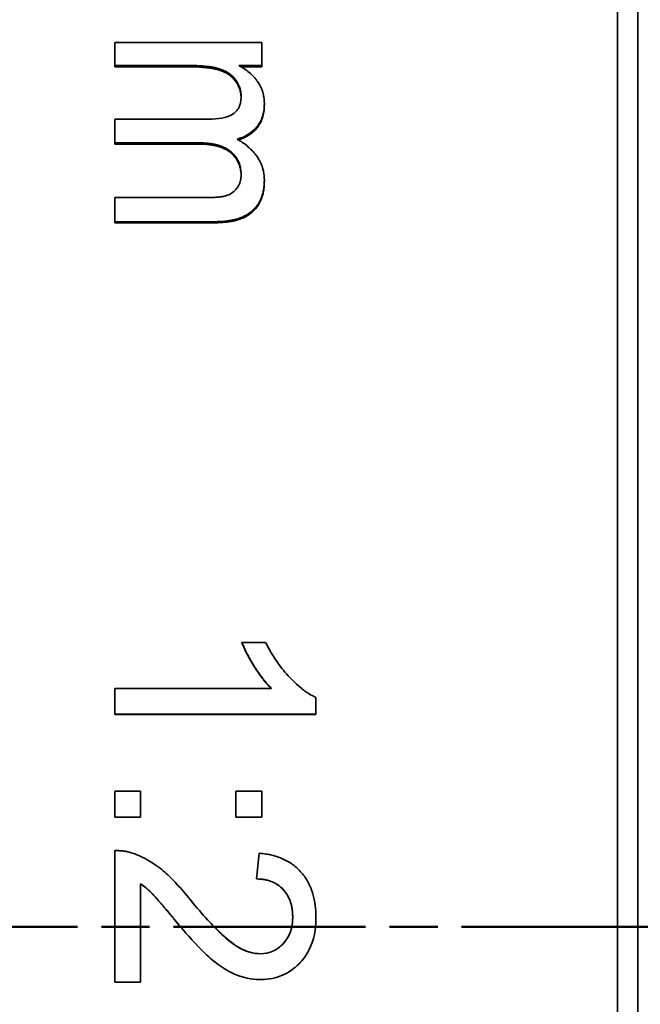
# Model space of a CAD drawing. Header units: millimetres. Extents: x 2 to 208, y 2 to 146.
# Tile 8 of 14: x 58.51 to 64.68, y 112.97 to 122.77. Entities that reach past the tile are written whole.
import ezdxf

# ---------------------------------------------------------------- set-up
doc = ezdxf.new("R2010")
doc.units = ezdxf.units.MM
doc.header["$LTSCALE"] = 0.5
doc.linetypes.add('CHAIN', pattern=[0.3543, 0.2362, -0.0295, 0.0591, -0.0295])
doc.layers.add('Schnittlinie (ISO)', color=7, linetype='CHAIN', lineweight=50)
doc.layers.add('Sichtbar (ISO)', color=7, linetype='Continuous', lineweight=35)

# ---------------------------------------------------------------- blocks, each defined once
blk = doc.blocks.new('2DTransSchnitt0')
at = {"layer": 'Schnittlinie (ISO)', "linetype": 'CHAIN', "ltscale": 32.333344}
blk.add_line((22.712, 227.482), (190.548, 227.482), dxfattribs=at)

msp = doc.modelspace()

# ---------------------------------------------------------------- linework, layer by layer
at = {"layer": 'Sichtbar (ISO)'}
for p, q in [((64.45766732, 133.24120316), (64.45766732, 94.24120316)), ((64.65766732, 133.04120316), (64.65766732, 94.44120316)), ((59.45766732, 122.53887438), (59.45766732, 122.30884727)), ((59.45766732, 122.53887438), (60.91920578, 122.53887438)), ((60.91920578, 122.53887438), (60.91920578, 122.30884727)), ((60.20205834, 122.30884727), (59.45766732, 122.30884727)), ((59.45766732, 122.30884727), (59.45766732, 122.29568653)), ((60.20205834, 122.29568653), (59.45766732, 122.29568653)), ((60.91920578, 122.30884727), (60.69124104, 122.30884727)), ((60.91920578, 122.29568653), (60.71479224, 122.29568653)), ((60.91920578, 122.30884727), (60.91920578, 122.29568653)), ((60.94484681, 121.93118303), (60.94484681, 121.91860242)), ((59.45766732, 121.77422908), (60.38995899, 121.77422908)), ((59.45766732, 121.77422908), (59.45766732, 121.53946584)), ((60.29140129, 121.53946584), (59.45766732, 121.53946584)), ((59.45766732, 121.53946584), (59.45766732, 121.52748695)), ((60.29140129, 121.52748695), (59.45766732, 121.52748695)), ((60.29140129, 121.53946584), (60.29140129, 121.52748695)), ((60.71407758, 121.22485204), (60.71407758, 121.2248439)), ((60.94484681, 121.1677377), (60.94484681, 121.15632981)), ((59.45766732, 120.99446069), (60.36151347, 120.99446069)), ((59.45766732, 120.99446069), (59.45766732, 120.7554033)), ((60.45606475, 120.7554033), (59.45766732, 120.7554033)), ((59.45766732, 120.7554033), (59.45766732, 120.74462879)), ((60.45606475, 120.74462879), (59.45766732, 120.74462879)), ((60.72128911, 116.56892118), (60.95766732, 116.56892118)), ((60.72128911, 116.56892118), (60.72128911, 116.56457753)), ((59.45766732, 116.11079423), (61.01616091, 116.11079423)), ((59.45766732, 116.11079423), (59.45766732, 115.85568924)), ((61.45766732, 116.01995777), (61.45766732, 115.85568924)), ((61.45766732, 115.85568924), (59.45766732, 115.85568924)), ((59.45766732, 115.85568924), (59.45766732, 115.85244118)), ((61.45766732, 115.85244118), (59.45766732, 115.85244118)), ((61.45766732, 115.85568924), (61.45766732, 115.85244118)), ((59.45766732, 115.08835741), (59.45766732, 114.83205527)), ((59.45766732, 115.08835741), (59.71407758, 115.08835741)), ((59.71407758, 115.08835741), (59.71407758, 114.83205527)), ((60.66279552, 115.08835741), (60.66279552, 114.83205527)), ((60.66279552, 115.08835741), (60.91920578, 115.08835741)), ((60.91920578, 115.08835741), (60.91920578, 114.83205527)), ((59.71407758, 114.83205527), (59.45766732, 114.83205527)), ((59.45766732, 114.83205527), (59.45766732, 114.83037962)), ((59.71407758, 114.83037962), (59.45766732, 114.83037962)), ((59.71407758, 114.83205527), (59.71407758, 114.83037962)), ((60.91920578, 114.83205527), (60.66279552, 114.83205527)), ((60.66279552, 114.83205527), (60.66279552, 114.83037962)), ((60.91920578, 114.83037962), (60.66279552, 114.83037962)), ((60.91920578, 114.83205527), (60.91920578, 114.83037962)), ((59.45766732, 114.49858715), (59.45766732, 113.18914653)), ((59.71407758, 114.16890935), (59.71407758, 113.18914653)), ((60.86792373, 114.21551535), (60.86792373, 114.21624506)), ((60.08507116, 113.77044994), (60.08507116, 113.77049494)), ((60.90318014, 113.47198095), (60.90318014, 113.47156676)), ((59.71407758, 113.18914653), (59.45766732, 113.18914653))]:
    msp.add_line(p, q, dxfattribs=at)
msp.add_ellipse((60.88074424, 113.73518771), major_axis=(1.9587837, 19.62720057), ratio=0.0030695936, start_param=1.5335063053, end_param=1.5465904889, dxfattribs=at)
for points, knots in [([(60.71407758, 121.99815015), (60.71376482, 122.00699279), (60.71339395, 122.01471952), (60.71275048, 122.02463879), (60.71252146, 122.02766673), (60.71203437, 122.03316607), (60.71188909, 122.03472993), (60.70996209, 122.05023392), (60.70703188, 122.06359213), (60.69908138, 122.0899378), (60.69431862, 122.10261805), (60.68321808, 122.1269963), (60.67729148, 122.13804748), (60.65468203, 122.17361258), (60.63674722, 122.19444531), (60.60555224, 122.22140004), (60.59443845, 122.22966917), (60.57669458, 122.24100134), (60.57060109, 122.24460015), (60.55805638, 122.25144089), (60.55086799, 122.25502347), (60.52140339, 122.26863857), (60.49445613, 122.27778682), (60.46034295, 122.28612122), (60.45649985, 122.28702008), (60.44870817, 122.28876343), (60.44650597, 122.28922674), (60.43768295, 122.29102414), (60.43144446, 122.29218327), (60.41165956, 122.29554326), (60.39704372, 122.29762672), (60.37298111, 122.30051723), (60.36460376, 122.30144162), (60.34713612, 122.3032122), (60.34243122, 122.30363074), (60.32323152, 122.30521292), (60.30973635, 122.30608974), (60.26716478, 122.30818647), (60.23600228, 122.30887263), (60.20205834, 122.30884727)], [0, 0, 0, 0, 0.03125, 0.03125, 0.046875, 0.046875, 0.0625, 0.0625, 0.125, 0.125, 0.1875, 0.1875, 0.25, 0.25, 0.375, 0.375, 0.4375, 0.4375, 0.46875, 0.46875, 0.5, 0.5, 0.625, 0.625, 0.640625, 0.640625, 0.65625, 0.65625, 0.6875, 0.6875, 0.75, 0.75, 0.78125, 0.78125, 0.8125, 0.8125, 0.875, 0.875, 1, 1, 1, 1]), ([(60.71388167, 121.99066223), (60.71361335, 121.99735184), (60.71330797, 122.00333267), (60.71296546, 122.00860576), (60.712751, 122.01190731), (60.71252171, 122.01493514), (60.71227791, 122.01768336), (60.71203415, 122.02043125), (60.71188852, 122.0219948), (60.71150369, 122.0250863), (60.70996426, 122.03745301), (60.70702866, 122.05081878), (60.70305663, 122.06396073), (60.69908417, 122.07710408), (60.69432087, 122.08976917), (60.68876835, 122.1019445), (60.68321702, 122.11411721), (60.67728781, 122.12515487), (60.669755, 122.13698593), (60.65468465, 122.16065546), (60.63675152, 122.18145659), (60.61595057, 122.19940252), (60.60555653, 122.20836992), (60.59444643, 122.21662426), (60.58261995, 122.22416638), (60.57670425, 122.227939), (60.57060516, 122.23153588), (60.56432873, 122.23495321), (60.55805233, 122.23837053), (60.55086216, 122.24194809), (60.54497507, 122.24466424), (60.53320085, 122.25009655), (60.52057772, 122.25509746), (60.50710434, 122.25966563), (60.50036765, 122.26194971), (60.49341842, 122.26412561), (60.48625659, 122.26619317), (60.47909476, 122.26826074), (60.46999462, 122.27064095), (60.4641333, 122.27207077), (60.46071719, 122.27290409), (60.45683692, 122.27381756), (60.45260401, 122.2747632), (60.44889812, 122.2755911), (60.44662527, 122.27607187), (60.44356497, 122.27669435), (60.43785768, 122.27785524), (60.43146738, 122.27904424), (60.42484949, 122.2801664), (60.41125129, 122.28247218), (60.39357418, 122.28489935), (60.38100198, 122.28640726), (60.37348551, 122.28730878), (60.36510965, 122.28824105), (60.35586994, 122.28917618), (60.34748468, 122.29002484), (60.34266289, 122.29045895), (60.33603132, 122.29100459), (60.32379066, 122.29201175), (60.31019074, 122.29291089), (60.29554583, 122.29363107), (60.26703862, 122.29503294), (60.23439137, 122.29571065), (60.20205834, 122.29568653)], [0.00629292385, 0.00629292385, 0.00629292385, 0.00629292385, 0.03125, 0.03125, 0.03125, 0.04687592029, 0.04687592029, 0.04687592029, 0.0625, 0.0625, 0.0625, 0.125, 0.125, 0.125, 0.18750672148, 0.18750672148, 0.18750672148, 0.25, 0.25, 0.25, 0.37502578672, 0.37502578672, 0.37502578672, 0.4375, 0.4375, 0.4375, 0.46875008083, 0.46875008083, 0.46875008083, 0.5, 0.5, 0.5, 0.5625, 0.5625, 0.5625, 0.59375, 0.59375, 0.59375, 0.625, 0.625, 0.625, 0.64321322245, 0.64321322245, 0.64321322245, 0.65915877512, 0.65915877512, 0.65915877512, 0.68889632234, 0.68889632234, 0.68889632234, 0.75, 0.75, 0.75, 0.78653171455, 0.78653171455, 0.78653171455, 0.81968513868, 0.81968513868, 0.81968513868, 0.8808801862, 0.8808801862, 0.8808801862, 1, 1, 1, 1]), ([(60.69124104, 122.30884727), (60.70340686, 122.30216326), (60.713976, 122.29621048), (60.72294846, 122.29099004), (60.72743469, 122.28837982), (60.73152174, 122.28595268), (60.73520963, 122.28370873), (60.73705357, 122.28258676), (60.73879772, 122.28151058), (60.74044208, 122.28048022), (60.74208644, 122.27944985), (60.74304458, 122.27884632), (60.74507577, 122.27752655), (60.76132533, 122.26696844), (60.77815592, 122.254286), (60.79429079, 122.24056001), (60.81042567, 122.22683402), (60.82530711, 122.21257461), (60.83893512, 122.19777999), (60.84574913, 122.19038268), (60.85224978, 122.18285156), (60.85843707, 122.1751864), (60.86462436, 122.16752124), (60.87013957, 122.16023383), (60.87605886, 122.15178855), (60.89973602, 122.11800741), (60.91692145, 122.08377377), (60.92846712, 122.04631269), (60.93135354, 122.03694741), (60.93382351, 122.02751369), (60.93587704, 122.01801137), (60.93741718, 122.01088463), (60.93872307, 122.00371931), (60.93979471, 121.99651535), (60.94015193, 121.99411403), (60.94058518, 121.99090238), (60.94078827, 121.9892985), (60.94241302, 121.97646746), (60.94376586, 121.95710555), (60.94484653, 121.93118973)], [0, 0, 0, 0, 0.06249932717, 0.06249932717, 0.06249932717, 0.09374899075, 0.09374899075, 0.09374899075, 0.10937382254, 0.10937382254, 0.10937382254, 0.12499865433, 0.12499865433, 0.12499865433, 0.24999730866, 0.24999730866, 0.24999730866, 0.37499596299, 0.37499596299, 0.37499596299, 0.43749529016, 0.43749529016, 0.43749529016, 0.49999461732, 0.49999461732, 0.49999461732, 0.74999192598, 0.74999192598, 0.74999192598, 0.81249125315, 0.81249125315, 0.81249125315, 0.85936574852, 0.85936574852, 0.85936574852, 0.87499058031, 0.87499058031, 0.87499058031, 0.99998923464, 0.99998923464, 0.99998923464, 0.99998923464]), ([(60.38995899, 121.77422908), (60.43957672, 121.77456519), (60.48324601, 121.77828024), (60.5398273, 121.7889169), (60.55720062, 121.79330639), (60.58102994, 121.80115526), (60.58860127, 121.80398231), (60.59940059, 121.80853884), (60.60466084, 121.81089609), (60.60971196, 121.81337177), (60.6130329, 121.81504854), (60.61406963, 121.81557836), (60.63400021, 121.82625612), (60.64925165, 121.8374814), (60.67482524, 121.8633908), (60.68545472, 121.87871666), (60.70055512, 121.9102484), (60.70609909, 121.92834584), (60.71205057, 121.95986855), (60.71371815, 121.9778861), (60.71407758, 121.99815015)], [0, 0, 0, 0, 0.25, 0.25, 0.375, 0.375, 0.4375, 0.4375, 0.46875, 0.484375, 0.484375, 0.5, 0.5, 0.625, 0.625, 0.75, 0.75, 0.875, 0.875, 1, 1, 1, 1]), ([(60.94484681, 121.93118303), (60.94442051, 121.91824717), (60.94392337, 121.90693006), (60.94335545, 121.89723767), (60.94307149, 121.89239147), (60.94276982, 121.8879513), (60.94245046, 121.88391757), (60.94229078, 121.88190071), (60.94212667, 121.87998545), (60.94195814, 121.87817185), (60.9417896, 121.87635826), (60.94170414, 121.87544055), (60.94143926, 121.87303607), (60.93932026, 121.85380021), (60.93583338, 121.83563769), (60.93016282, 121.81567757), (60.92449226, 121.79571745), (60.91734786, 121.77687652), (60.90872961, 121.75915977), (60.90011137, 121.74144302), (60.89043806, 121.72541037), (60.87845335, 121.7093864), (60.85448393, 121.67733844), (60.82383037, 121.64931887), (60.78865473, 121.62674353), (60.77986082, 121.62109969), (60.77084534, 121.61584433), (60.76160828, 121.61097789), (60.75698975, 121.60854467), (60.75231583, 121.60620868), (60.74758651, 121.60396998), (60.74522185, 121.60285062), (60.74284335, 121.60175559), (60.74045099, 121.60068488), (60.73805864, 121.59961418), (60.73484524, 121.5982269), (60.73323238, 121.59754575), (60.72032951, 121.59209653), (60.70045632, 121.58499466), (60.67361316, 121.57623762)], [0, 0, 0, 0, 0.06249996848, 0.06249996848, 0.06249996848, 0.09374995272, 0.09374995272, 0.09374995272, 0.10937494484, 0.10937494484, 0.10937494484, 0.12499993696, 0.12499993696, 0.12499993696, 0.24999987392, 0.24999987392, 0.24999987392, 0.37499981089, 0.37499981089, 0.37499981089, 0.49999974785, 0.49999974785, 0.49999974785, 0.74999962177, 0.74999962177, 0.74999962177, 0.81249959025, 0.81249959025, 0.81249959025, 0.84374957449, 0.84374957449, 0.84374957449, 0.85937456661, 0.85937456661, 0.85937456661, 0.87499955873, 0.87499955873, 0.87499955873, 0.9999994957, 0.9999994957, 0.9999994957, 0.9999994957]), ([(60.94484681, 121.91860242), (60.94442053, 121.90568704), (60.94392344, 121.89438786), (60.94335545, 121.88470919), (60.94307161, 121.87987247), (60.94277006, 121.87544042), (60.94245077, 121.87141346), (60.94229105, 121.869399), (60.94212679, 121.86748481), (60.94195814, 121.86567267), (60.94178953, 121.863861), (60.94170394, 121.86294375), (60.94143926, 121.86054477), (60.93932158, 121.84135046), (60.93583138, 121.82319683), (60.93016282, 121.80327438), (60.92449432, 121.78335216), (60.91734937, 121.76453605), (60.90872961, 121.7468434), (60.90010966, 121.72915036), (60.89043344, 121.71313968), (60.87845335, 121.69714648), (60.85449343, 121.66516044), (60.82377512, 121.63713582), (60.78865473, 121.61463056), (60.77986769, 121.6089998), (60.77085266, 121.60375196), (60.76160828, 121.59888914), (60.75699706, 121.5964635), (60.75232877, 121.59413367), (60.74760332, 121.59189994), (60.74523591, 121.59078086), (60.74284948, 121.58968375), (60.74045099, 121.58861195), (60.7380544, 121.58754099), (60.73484081, 121.58615586), (60.73323238, 121.58547763), (60.72250226, 121.58095299), (60.70690864, 121.57527112), (60.68644931, 121.56843488)], [0, 0, 0, 0, 0.06251121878, 0.06251121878, 0.06251121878, 0.09375, 0.09375, 0.09375, 0.10937701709, 0.10937701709, 0.10937701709, 0.125, 0.125, 0.125, 0.25, 0.25, 0.25, 0.37499862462, 0.37499862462, 0.37499862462, 0.5, 0.5, 0.5, 0.75, 0.75, 0.75, 0.81254946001, 0.81254946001, 0.81254946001, 0.84375, 0.84375, 0.84375, 0.85938118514, 0.85938118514, 0.85938118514, 0.875, 0.875, 0.875, 0.97919639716, 0.97919639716, 0.97919639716, 0.97919639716]), ([(60.67361316, 121.57623762), (60.6862477, 121.56859927), (60.69724696, 121.56183912), (60.7066106, 121.55595838), (60.71129242, 121.55301802), (60.71556534, 121.5502975), (60.71942935, 121.54779695), (60.72136136, 121.54654668), (60.72319114, 121.54535141), (60.72491869, 121.54421114), (60.72664625, 121.54307087), (60.72753939, 121.54248087), (60.72979468, 121.54095538), (60.74783699, 121.52875144), (60.76451955, 121.51612332), (60.78218884, 121.50106865), (60.79985814, 121.48601397), (60.81604055, 121.47056635), (60.83073607, 121.45472454), (60.83808383, 121.44680363), (60.84505987, 121.43878418), (60.85166419, 121.43066601), (60.85826851, 121.42254785), (60.8640449, 121.41497828), (60.87036198, 121.40601525), (60.89563033, 121.37016312), (60.91432284, 121.33262404), (60.92679909, 121.29221791), (60.92991815, 121.28211638), (60.93260039, 121.27193067), (60.93484579, 121.26166064), (60.93596849, 121.25652562), (60.93698199, 121.25136952), (60.93788628, 121.24619231), (60.93833842, 121.24360371), (60.93876326, 121.24100984), (60.9391608, 121.23841068), (60.93955834, 121.23581153), (60.94004333, 121.2323339), (60.94027152, 121.23059738), (60.94209706, 121.21670517), (60.94362216, 121.19576206), (60.94484649, 121.16774503)], [0.00000028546, 0.00000028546, 0.00000028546, 0.00000028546, 0.06249958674, 0.06249958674, 0.06249958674, 0.09374923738, 0.09374923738, 0.09374923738, 0.1093740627, 0.1093740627, 0.1093740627, 0.12499888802, 0.12499888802, 0.12499888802, 0.24999749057, 0.24999749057, 0.24999749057, 0.37499609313, 0.37499609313, 0.37499609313, 0.43749539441, 0.43749539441, 0.43749539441, 0.49999469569, 0.49999469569, 0.49999469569, 0.74999190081, 0.74999190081, 0.74999190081, 0.81249120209, 0.81249120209, 0.81249120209, 0.84374085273, 0.84374085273, 0.84374085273, 0.85936567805, 0.85936567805, 0.85936567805, 0.87499050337, 0.87499050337, 0.87499050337, 0.99998910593, 0.99998910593, 0.99998910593, 0.99998910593]), ([(60.71407758, 121.22485204), (60.71340294, 121.25150509), (60.71080295, 121.27542873), (60.70627764, 121.29663469), (60.70175233, 121.31784064), (60.69375775, 121.34096887), (60.68256202, 121.36257938), (60.67136629, 121.3841899), (60.65685039, 121.40530307), (60.64062364, 121.42359195), (60.63251027, 121.43273638), (60.62387066, 121.44131624), (60.6147048, 121.44933255), (60.61012188, 121.4533407), (60.60540739, 121.45720797), (60.60056135, 121.46093446), (60.5957153, 121.46466095), (60.59024601, 121.4685782), (60.58562853, 121.47169171), (60.56715859, 121.48414578), (60.54616619, 121.49490875), (60.52265131, 121.50398455), (60.51089388, 121.50852245), (60.49850582, 121.51263854), (60.48548715, 121.5163332), (60.47897781, 121.51818053), (60.47231082, 121.51992249), (60.46548618, 121.52155914), (60.46207386, 121.52237746), (60.45862212, 121.52316946), (60.45513097, 121.52393512), (60.45163982, 121.52470079), (60.44753968, 121.5255539), (60.44453928, 121.52615316), (60.4325377, 121.5285502), (60.42018948, 121.53061194), (60.40749463, 121.53233854), (60.40114721, 121.53320184), (60.39471312, 121.53398136), (60.38819238, 121.5346771), (60.38493201, 121.53502497), (60.38164997, 121.53535189), (60.37834627, 121.53565788), (60.37504257, 121.53596386), (60.37060936, 121.53633632), (60.36837017, 121.53651301), (60.35045666, 121.53792651), (60.32480037, 121.53891075), (60.29140129, 121.53946584)], [0, 0, 0, 0, 0.125, 0.125, 0.125, 0.25, 0.25, 0.25, 0.375, 0.375, 0.375, 0.4375, 0.4375, 0.4375, 0.46875, 0.46875, 0.46875, 0.5, 0.5, 0.5, 0.625, 0.625, 0.625, 0.6875, 0.6875, 0.6875, 0.71875, 0.71875, 0.71875, 0.734375, 0.734375, 0.734375, 0.75, 0.75, 0.75, 0.8125, 0.8125, 0.8125, 0.84375, 0.84375, 0.84375, 0.859375, 0.859375, 0.859375, 0.875, 0.875, 0.875, 1, 1, 1, 1]), ([(60.71387618, 121.21974961), (60.71295876, 121.24405408), (60.71037772, 121.265845), (60.70627764, 121.28502881), (60.70178446, 121.30605188), (60.69366767, 121.32946848), (60.68256202, 121.3508722), (60.67144135, 121.37230486), (60.65695604, 121.39340016), (60.64068088, 121.41172662), (60.6325728, 121.42085662), (60.62393276, 121.4294299), (60.61475812, 121.43744554), (60.61016411, 121.4414592), (60.60542802, 121.44533959), (60.60056135, 121.44907619), (60.59570885, 121.45280191), (60.59023593, 121.45671498), (60.58562853, 121.45981692), (60.56716594, 121.47224691), (60.54617503, 121.48299489), (60.52265131, 121.49206016), (60.51089569, 121.49659039), (60.49850765, 121.50070034), (60.48548715, 121.50438983), (60.47898151, 121.50623328), (60.47231799, 121.50797175), (60.46549659, 121.50960525), (60.46208491, 121.51042224), (60.45862576, 121.51121479), (60.45513097, 121.51198008), (60.45163181, 121.51274633), (60.44752931, 121.51359843), (60.44453928, 121.51419471), (60.43256329, 121.51658296), (60.4202155, 121.51864311), (60.40749463, 121.52037059), (60.40115324, 121.52123175), (60.39471917, 121.52201024), (60.38819238, 121.52270555), (60.38494417, 121.52305159), (60.381673, 121.52337703), (60.37837887, 121.52368181), (60.37506586, 121.52398834), (60.37054608, 121.52436722), (60.36837017, 121.52453865), (60.35096295, 121.52591008), (60.32530768, 121.52692429), (60.29140129, 121.52748695)], [0.00993502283, 0.00993502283, 0.00993502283, 0.00993502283, 0.12425958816, 0.12425958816, 0.12425958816, 0.24954510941, 0.24954510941, 0.24954510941, 0.375, 0.375, 0.375, 0.4375, 0.4375, 0.4375, 0.46879556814, 0.46879556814, 0.46879556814, 0.5, 0.5, 0.5, 0.62504108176, 0.62504108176, 0.62504108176, 0.68752845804, 0.68752845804, 0.68752845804, 0.71875, 0.71875, 0.71875, 0.73436525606, 0.73436525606, 0.73436525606, 0.75, 0.75, 0.75, 0.81262187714, 0.81262187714, 0.81262187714, 0.84383905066, 0.84383905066, 0.84383905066, 0.859375, 0.859375, 0.859375, 0.875, 0.875, 0.875, 1, 1, 1, 1]), ([(60.36151347, 120.99446069), (60.38982103, 120.99487115), (60.41431326, 120.99549991), (60.43499015, 120.99634695), (60.44532859, 120.99677047), (60.45471321, 120.99724856), (60.46314398, 120.99778122), (60.47052091, 120.99824729), (60.47716756, 120.99875514), (60.48308393, 120.99930476), (60.4906907, 121.00001141), (60.50633093, 121.00179665), (60.51781362, 121.00356136), (60.52291703, 121.00434568), (60.52788559, 121.00518727), (60.53271929, 121.00608613), (60.53755299, 121.006985), (60.5416705, 121.00781205), (60.5468158, 121.00895451), (60.567397, 121.01352436), (60.58695973, 121.02074889), (60.60439304, 121.03003301), (60.62182635, 121.03931712), (60.63774632, 121.05129862), (60.65215293, 121.06597098), (60.66655954, 121.08064335), (60.67795021, 121.09615963), (60.68736399, 121.11338375), (60.69677777, 121.13060786), (60.70382427, 121.1490412), (60.70809047, 121.1677341), (60.70915702, 121.17240733), (60.70994939, 121.17659176), (60.71051557, 121.18026274), (60.71108174, 121.18393373), (60.71159111, 121.18803289), (60.71204369, 121.19255988), (60.71294884, 121.20161385), (60.7136268, 121.21237917), (60.71407728, 121.2248439)], [0, 0, 0, 0, 0.12499830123, 0.12499830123, 0.12499830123, 0.18749745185, 0.18749745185, 0.18749745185, 0.24218420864, 0.24218420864, 0.24218420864, 0.31249575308, 0.31249575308, 0.31249575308, 0.34374532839, 0.34374532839, 0.34374532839, 0.3749949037, 0.3749949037, 0.3749949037, 0.49999320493, 0.49999320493, 0.49999320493, 0.62499150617, 0.62499150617, 0.62499150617, 0.7499898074, 0.7499898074, 0.7499898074, 0.87498810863, 0.87498810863, 0.87498810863, 0.90623768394, 0.90623768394, 0.90623768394, 0.93748725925, 0.93748725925, 0.93748725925, 0.99998640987, 0.99998640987, 0.99998640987, 0.99998640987]), ([(60.94484681, 121.1677377), (60.94441015, 121.14994318), (60.94363857, 121.13376835), (60.9425321, 121.11921994), (60.94197886, 121.11194574), (60.94134191, 121.10507802), (60.94062122, 121.09861735), (60.94026088, 121.09538701), (60.93987961, 121.09225844), (60.9394774, 121.08923169), (60.9390752, 121.08620495), (60.93881177, 121.08429531), (60.938208, 121.080457), (60.93579291, 121.06510374), (60.93272487, 121.05033536), (60.92900388, 121.03615366), (60.92714338, 121.02906281), (60.92511965, 121.02211863), (60.92293268, 121.01532132), (60.92074571, 121.00852401), (60.91873628, 121.0027553), (60.91588206, 120.99537023), (60.90446521, 120.96582995), (60.89007015, 120.93902676), (60.87269689, 120.91497554), (60.86401027, 120.90294993), (60.85457909, 120.89161226), (60.84440336, 120.88096409), (60.83422764, 120.87031591), (60.82253313, 120.85974209), (60.81164254, 120.85108939), (60.78986136, 120.83378399), (60.7649467, 120.81874392), (60.73689858, 120.80597581), (60.72287451, 120.79959175), (60.70806708, 120.79377565), (60.69247628, 120.78852815), (60.68468088, 120.78590439), (60.67668964, 120.78342279), (60.66850256, 120.7810834), (60.66440901, 120.7799137), (60.66026651, 120.77877956), (60.65607505, 120.77768098), (60.65188358, 120.7765824), (60.64668365, 120.77528954), (60.64335378, 120.77449193), (60.63003428, 120.77130146), (60.61537134, 120.76844031), (60.59936497, 120.76590867), (60.59136179, 120.76464285), (60.58302275, 120.7634594), (60.57434784, 120.76235835), (60.56567294, 120.7612573), (60.55993784, 120.76063067), (60.55300051, 120.75996084), (60.52525117, 120.75728155), (60.49293925, 120.75576226), (60.45606475, 120.7554033)], [0, 0, 0, 0, 0.0625, 0.0625, 0.0625, 0.09375, 0.09375, 0.09375, 0.109375, 0.109375, 0.109375, 0.125, 0.125, 0.125, 0.1875, 0.1875, 0.1875, 0.21875, 0.21875, 0.21875, 0.25, 0.25, 0.25, 0.375, 0.375, 0.375, 0.4375, 0.4375, 0.4375, 0.5, 0.5, 0.5, 0.625, 0.625, 0.625, 0.6875, 0.6875, 0.6875, 0.71875, 0.71875, 0.71875, 0.734375, 0.734375, 0.734375, 0.75, 0.75, 0.75, 0.8125, 0.8125, 0.8125, 0.84375, 0.84375, 0.84375, 0.875, 0.875, 0.875, 1, 1, 1, 1]), ([(60.94484681, 121.15632981), (60.94441018, 121.13856418), (60.94363872, 121.12241463), (60.9425321, 121.10788658), (60.94197908, 121.10062636), (60.94134235, 121.09377108), (60.94062186, 121.08732131), (60.94026144, 121.08409498), (60.93987987, 121.08096847), (60.9394774, 121.0779444), (60.93907502, 121.07492094), (60.93881134, 121.07301288), (60.938208, 121.06918318), (60.93579438, 121.05386286), (60.93272801, 121.03912176), (60.92900751, 121.02496174), (60.92714681, 121.01787999), (60.92512145, 121.01094002), (60.92293268, 121.00414756), (60.92074499, 120.99735844), (60.91873461, 120.99159653), (60.91588206, 120.98422712), (60.90446909, 120.95474226), (60.89007873, 120.92798466), (60.87270675, 120.90396955), (60.86402068, 120.89196188), (60.85458394, 120.88063361), (60.84440336, 120.86999671), (60.83422297, 120.85936002), (60.8225251, 120.84880095), (60.81164254, 120.84016791), (60.78986989, 120.82289586), (60.7649574, 120.80787698), (60.73689858, 120.79512362), (60.72287676, 120.78875039), (60.70806935, 120.78294297), (60.69247628, 120.77770276), (60.68468136, 120.7750832), (60.67669011, 120.77260538), (60.66850256, 120.77026945), (60.66441135, 120.76910222), (60.66027114, 120.76797041), (60.65608191, 120.76687405), (60.65188831, 120.76577655), (60.64647578, 120.76443478), (60.64335378, 120.7636881), (60.63038271, 120.76058587), (60.61573772, 120.75770365), (60.59936497, 120.75511803), (60.5914296, 120.75386487), (60.58308979, 120.75268103), (60.57434784, 120.75157317), (60.56572568, 120.75048049), (60.55997506, 120.74985172), (60.55300051, 120.74917934), (60.52544917, 120.74652326), (60.49279643, 120.74498582), (60.45606475, 120.74462879)], [0, 0, 0, 0, 0.0625108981, 0.0625108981, 0.0625108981, 0.09375, 0.09375, 0.09375, 0.1093765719, 0.1093765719, 0.1093765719, 0.125, 0.125, 0.125, 0.1875, 0.1875, 0.1875, 0.2187576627, 0.2187576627, 0.2187576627, 0.25, 0.25, 0.25, 0.375, 0.375, 0.375, 0.4375005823, 0.4375005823, 0.4375005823, 0.5, 0.5, 0.5, 0.6250420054, 0.6250420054, 0.6250420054, 0.6875291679, 0.6875291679, 0.6875291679, 0.7187662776, 0.7187662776, 0.7187662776, 0.734375, 0.734375, 0.734375, 0.75, 0.75, 0.75, 0.8149175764, 0.8149175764, 0.8149175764, 0.8463811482, 0.8463811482, 0.8463811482, 0.8774135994, 0.8774135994, 0.8774135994, 1, 1, 1, 1]), ([(61.01616091, 116.11079423), (61.00561975, 116.12166234), (60.99643991, 116.13127012), (60.9886214, 116.13961824), (60.98471214, 116.14379231), (60.98114322, 116.14765146), (60.97791462, 116.15119576), (60.97630033, 116.15296791), (60.97477111, 116.15466136), (60.97332698, 116.15627609), (60.97188285, 116.15789083), (60.9709155, 116.15897878), (60.96924983, 116.1608842), (60.96258717, 116.16850585), (60.95565471, 116.1767546), (60.94845246, 116.18563012), (60.94485134, 116.19006788), (60.94118276, 116.19466234), (60.93744674, 116.19941345), (60.93371072, 116.20416455), (60.92944082, 116.20968255), (60.92603633, 116.21413667), (60.91241837, 116.23195318), (60.89911127, 116.25025082), (60.88611502, 116.26902899), (60.87311877, 116.28780716), (60.86009103, 116.30761193), (60.84805884, 116.32680442), (60.83602664, 116.34599692), (60.82427346, 116.36545426), (60.81279931, 116.38517602), (60.80706223, 116.39503691), (60.8013949, 116.40496389), (60.79579734, 116.41495693), (60.79299855, 116.41995346), (60.79021721, 116.42496649), (60.7874533, 116.42999603), (60.78468939, 116.43502557), (60.78158357, 116.44073823), (60.77921389, 116.44513416), (60.76025646, 116.48030154), (60.74094822, 116.52156972), (60.72128911, 116.56892118)], [0, 0, 0, 0, 0.0625, 0.0625, 0.0625, 0.09375, 0.09375, 0.09375, 0.109375, 0.109375, 0.109375, 0.125, 0.125, 0.125, 0.1875, 0.1875, 0.1875, 0.21875, 0.21875, 0.21875, 0.25, 0.25, 0.25, 0.375, 0.375, 0.375, 0.5, 0.5, 0.5, 0.625, 0.625, 0.625, 0.6875, 0.6875, 0.6875, 0.71875, 0.71875, 0.71875, 0.75, 0.75, 0.75, 1, 1, 1, 1]), ([(61.0126304, 116.11079424), (61.00355796, 116.12016244), (60.99555495, 116.1285422), (60.9886214, 116.13593404), (60.98471399, 116.14009973), (60.98114623, 116.14395166), (60.97791814, 116.14748992), (60.9763033, 116.14925993), (60.9747723, 116.15095272), (60.97332698, 116.1525663), (60.97188192, 116.1541796), (60.97091381, 116.15526677), (60.96924983, 116.15716733), (60.96259334, 116.16477023), (60.9556637, 116.17300254), (60.94846133, 116.18186434), (60.94485912, 116.18629649), (60.94118651, 116.19088883), (60.93744674, 116.19563739), (60.93370909, 116.20038327), (60.92943829, 116.20589403), (60.92603633, 116.21033801), (60.91242481, 116.22811874), (60.89911426, 116.24639236), (60.88611502, 116.265146), (60.87311547, 116.2839001), (60.86008506, 116.30367919), (60.84805884, 116.32283269), (60.83602972, 116.34199079), (60.82427639, 116.36141814), (60.81279931, 116.38111462), (60.80706511, 116.39095541), (60.80139988, 116.40086337), (60.79580367, 116.4108385), (60.79300337, 116.41582996), (60.79021946, 116.42083987), (60.7874533, 116.42586578), (60.78468867, 116.43088891), (60.78158257, 116.43659334), (60.77921389, 116.44098065), (60.76025925, 116.47608885), (60.74095046, 116.51729341), (60.72128911, 116.56457753)], [0.00708334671, 0.00708334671, 0.00708334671, 0.00708334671, 0.06251269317, 0.06251269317, 0.06251269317, 0.09375, 0.09375, 0.09375, 0.10937638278, 0.10937638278, 0.10937638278, 0.125, 0.125, 0.125, 0.1875, 0.1875, 0.1875, 0.21875884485, 0.21875884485, 0.21875884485, 0.25, 0.25, 0.25, 0.3749985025, 0.3749985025, 0.3749985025, 0.5, 0.5, 0.5, 0.62503156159, 0.62503156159, 0.62503156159, 0.6875, 0.6875, 0.6875, 0.71875865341, 0.71875865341, 0.71875865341, 0.75, 0.75, 0.75, 1, 1, 1, 1]), ([(60.95766732, 116.56892118), (60.97694063, 116.53183481), (60.99235659, 116.50303173), (61.00536008, 116.47996526), (61.00674464, 116.47753198), (61.00939322, 116.47292481), (61.0116195, 116.46908733), (61.01741559, 116.45921867), (61.0213692, 116.4526259), (61.03349869, 116.43280656), (61.04194322, 116.41953897), (61.08595691, 116.35292749), (61.12365937, 116.30356298), (61.20695828, 116.20875175), (61.25318138, 116.16284987), (61.30659851, 116.11843012), (61.31256415, 116.11357769), (61.32455624, 116.10403908), (61.33202771, 116.09822344), (61.35209976, 116.08304362), (61.36478787, 116.07400312), (61.38877758, 116.05808203), (61.39741498, 116.05288405), (61.4233358, 116.03818506), (61.43909978, 116.02965965), (61.45766732, 116.01995777)], [0, 0, 0, 0, 0.125, 0.125, 0.140625, 0.140625, 0.15625, 0.15625, 0.1875, 0.1875, 0.25, 0.25, 0.5, 0.5, 0.75, 0.75, 0.78125, 0.78125, 0.8125, 0.8125, 0.875, 0.875, 0.9375, 0.9375, 1, 1, 1, 1]), ([(59.45766732, 114.49858715), (59.47499236, 114.49861762), (59.49116764, 114.49817485), (59.50619316, 114.49725883), (59.51370593, 114.49680082), (59.52093125, 114.49622451), (59.52786913, 114.49552988), (59.53133808, 114.49518256), (59.53473516, 114.49480567), (59.53806038, 114.4943992), (59.54138561, 114.49399273), (59.54370663, 114.49369313), (59.54782047, 114.49309105), (59.55604816, 114.49188689), (59.56386096, 114.49057487), (59.57125886, 114.489155), (59.57495781, 114.48844506), (59.57855304, 114.48770816), (59.58204454, 114.48694429), (59.58553604, 114.48618042), (59.58977808, 114.48517686), (59.59220788, 114.48457179), (59.60192705, 114.48215151), (59.61637507, 114.47786843), (59.63554765, 114.4717238)], [0, 0, 0, 0, 0.24999534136, 0.24999534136, 0.24999534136, 0.37499301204, 0.37499301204, 0.37499301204, 0.43749184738, 0.43749184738, 0.43749184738, 0.49999068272, 0.49999068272, 0.49999068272, 0.6249883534, 0.6249883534, 0.6249883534, 0.68748718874, 0.68748718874, 0.68748718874, 0.74998602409, 0.74998602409, 0.74998602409, 0.99998136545, 0.99998136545, 0.99998136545, 0.99998136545]), ([(59.63555193, 114.47172242), (59.69002876, 114.45195502), (59.74029759, 114.43170697), (59.86636184, 114.35567072), (59.91870413, 114.31405915), (59.99499194, 114.24839055), (60.03525757, 114.20776871), (60.11799256, 114.11781309), (60.16336881, 114.06345471), (60.20566411, 114.01003713)], [-0.064789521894, -0.064789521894, -0.064789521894, -0.064789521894, -0.050596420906, -0.050596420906, -0.036655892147, -0.036655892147, -0.020441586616, -0.020441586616, 0, 0, 0, 0]), ([(60.89356475, 114.47292529), (60.9186668, 114.46997633), (60.94103632, 114.46693318), (60.96067333, 114.46379589), (60.97785571, 114.46105077), (60.992946, 114.45823359), (61.00594421, 114.45534433), (61.0226562, 114.45162956), (61.04803199, 114.444843), (61.06928016, 114.43787798), (61.08816743, 114.43168686), (61.10601161, 114.4249841), (61.1247104, 114.41695476), (61.16210796, 114.40089607), (61.19671888, 114.38120355), (61.22854314, 114.3578762), (61.24445528, 114.34621252), (61.25967075, 114.33364013), (61.27418956, 114.32015889), (61.28870837, 114.30667765), (61.30298689, 114.29175561), (61.31565601, 114.27698848), (61.34099423, 114.24745422), (61.36292046, 114.21522373), (61.3814347, 114.18029642), (61.39069182, 114.16283276), (61.39909593, 114.14469489), (61.40664705, 114.12588278), (61.41042261, 114.11647672), (61.41398492, 114.1069021), (61.41733398, 114.09715891), (61.42068304, 114.08741572), (61.42410602, 114.0765135), (61.42674142, 114.06742365), (61.43201221, 114.04924394), (61.43662249, 114.03039933), (61.44057225, 114.01088982), (61.44254713, 114.00113506), (61.44435688, 113.99121407), (61.44600151, 113.98112686), (61.44682382, 113.97608326), (61.44760485, 113.9709981), (61.4483446, 113.96587138), (61.44908435, 113.96074466), (61.44996554, 113.95412779), (61.45043999, 113.95036656), (61.45423562, 113.92027668), (61.45664473, 113.88051626), (61.45766732, 113.8310845)], [0, 0, 0, 0, 0.0625, 0.0625, 0.0625, 0.1171875, 0.1171875, 0.1171875, 0.1875, 0.1875, 0.1875, 0.25, 0.25, 0.25, 0.375, 0.375, 0.375, 0.4375, 0.4375, 0.4375, 0.5, 0.5, 0.5, 0.625, 0.625, 0.625, 0.6875, 0.6875, 0.6875, 0.71875, 0.71875, 0.71875, 0.75, 0.75, 0.75, 0.8125, 0.8125, 0.8125, 0.84375, 0.84375, 0.84375, 0.859375, 0.859375, 0.859375, 0.875, 0.875, 0.875, 1, 1, 1, 1]), ([(60.08507116, 113.77049494), (60.06654449, 113.79328776), (60.05058091, 113.81283522), (60.03718043, 113.82913735), (60.03048019, 113.83728842), (60.02442072, 113.84462815), (60.01900202, 113.85115655), (60.01764735, 113.85278866), (60.01688316, 113.85370814), (60.01423138, 113.85689448), (60.0115796, 113.86008083), (60.00897157, 113.86321354), (60.00640728, 113.86629263), (60.00127871, 113.87245081), (59.99632511, 113.87839448), (59.9915465, 113.88412364), (59.97243207, 113.90704029), (59.95611737, 113.9265248), (59.9426024, 113.94257734), (59.93584492, 113.95060362), (59.92978737, 113.9577719), (59.92442975, 113.96408223), (59.92175095, 113.96723739), (59.91924712, 113.97017806), (59.91691828, 113.97290424), (59.91575386, 113.97426734), (59.91463319, 113.97557681), (59.91355626, 113.97683266), (59.91274856, 113.97777454), (59.91196547, 113.97868627), (59.91147046, 113.97926197), (59.90648087, 113.98506496), (59.87754898, 114.01828572), (59.86278156, 114.03464035), (59.86143342, 114.0361334), (59.86009965, 114.03760636), (59.85878025, 114.03905923), (59.85113328, 114.04747984), (59.84396919, 114.05522579), (59.83728798, 114.0622971), (59.83394738, 114.06583276), (59.83072749, 114.06919976), (59.82762833, 114.0723981), (59.82607875, 114.07399728), (59.82455935, 114.07555428), (59.82307013, 114.07706913), (59.82158091, 114.07858398), (59.82079951, 114.07937823), (59.81869301, 114.08148718), (59.81026701, 114.08992297), (59.80184952, 114.09796743), (59.79344053, 114.1056206), (59.78923603, 114.10944718), (59.78503366, 114.11317594), (59.78083341, 114.11680687), (59.77873329, 114.11862234), (59.7766337, 114.12041335), (59.77453464, 114.12217991), (59.77243558, 114.12394647), (59.76970352, 114.12620725), (59.76823905, 114.12740622), (59.75652334, 114.13699796), (59.73846952, 114.15083253), (59.71407758, 114.16890935)], [0, 0, 0, 0, 0.125, 0.125, 0.125, 0.1875, 0.1875, 0.1875, 0.203125, 0.203125, 0.203125, 0.21875, 0.21875, 0.21875, 0.25, 0.25, 0.25, 0.375, 0.375, 0.375, 0.4375, 0.4375, 0.4375, 0.46875, 0.46875, 0.46875, 0.484375, 0.484375, 0.484375, 0.49609375, 0.49609375, 0.49609375, 0.6142163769, 0.6142163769, 0.6142163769, 0.625, 0.625, 0.625, 0.6875, 0.6875, 0.6875, 0.71875, 0.71875, 0.71875, 0.734375, 0.734375, 0.734375, 0.75, 0.75, 0.75, 0.8125, 0.8125, 0.8125, 0.84375, 0.84375, 0.84375, 0.859375, 0.859375, 0.859375, 0.875, 0.875, 0.875, 1, 1, 1, 1]), ([(60.08507116, 113.77044994), (60.07013144, 113.78880161), (60.05198847, 113.81101548), (60.03718043, 113.82900228), (60.03041298, 113.83722245), (60.02427474, 113.84464487), (60.01900202, 113.85098765), (60.01762964, 113.85263856), (60.01684533, 113.85358071), (60.01423138, 113.85671677), (60.01153242, 113.85995483), (60.00892257, 113.86308487), (60.00640728, 113.86610048), (60.00100366, 113.87257896), (59.99603774, 113.87852775), (59.9915465, 113.8839041), (59.97454099, 113.90426101), (59.9562803, 113.92604688), (59.94260564, 113.94226417), (59.93584924, 113.95027684), (59.92979197, 113.9574338), (59.92443382, 113.96373508), (59.92175373, 113.96688691), (59.91924855, 113.96982466), (59.91691828, 113.97254833), (59.91575447, 113.97390861), (59.9146343, 113.97521549), (59.91355774, 113.97646898), (59.91301906, 113.9770962), (59.9124911, 113.97771027), (59.91197417, 113.97831085), (59.91171571, 113.97861114), (59.91163557, 113.97870457), (59.91147052, 113.97889622), (59.91130548, 113.97908788), (59.91105526, 113.97937808), (59.91045671, 113.98007185), (59.89130092, 114.00227505), (59.87407547, 114.02178495), (59.85878025, 114.0386017), (59.85113376, 114.04700885), (59.84396968, 114.0547429), (59.83728798, 114.06180387), (59.8339484, 114.06533301), (59.83072933, 114.06869401), (59.82763075, 114.07188686), (59.8260808, 114.07348398), (59.82456017, 114.07503985), (59.82307013, 114.07655321), (59.82158016, 114.07806649), (59.82079788, 114.07886039), (59.81869301, 114.08096447), (59.81027003, 114.08938428), (59.80185268, 114.09741653), (59.79344053, 114.10506082), (59.78923942, 114.10887844), (59.78503961, 114.1125993), (59.78084103, 114.11622333), (59.7787397, 114.11803711), (59.77663646, 114.11982853), (59.77453464, 114.12159469), (59.77243359, 114.12336021), (59.76970135, 114.12561761), (59.76823905, 114.12681297), (59.75653849, 114.1363776), (59.73848526, 114.15019165), (59.71407758, 114.16825235)], [0, 0, 0, 0, 0.1266166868, 0.1266166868, 0.1266166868, 0.1844819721, 0.1844819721, 0.1844819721, 0.1995431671, 0.1995431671, 0.1995431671, 0.2150942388, 0.2150942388, 0.2150942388, 0.2485027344, 0.2485027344, 0.2485027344, 0.375, 0.375, 0.375, 0.4375, 0.4375, 0.4375, 0.4687618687, 0.4687618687, 0.4687618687, 0.484375, 0.484375, 0.484375, 0.4921875, 0.4921875, 0.4921875, 0.49609375, 0.49609375, 0.49609375, 0.5, 0.5, 0.5, 0.6250145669, 0.6250145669, 0.6250145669, 0.6875127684, 0.6875127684, 0.6875127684, 0.71875, 0.71875, 0.71875, 0.7343753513, 0.7343753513, 0.7343753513, 0.75, 0.75, 0.75, 0.812524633, 0.812524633, 0.812524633, 0.84375, 0.84375, 0.84375, 0.8593778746, 0.8593778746, 0.8593778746, 0.875, 0.875, 0.875, 1, 1, 1, 1]), ([(61.22689809, 113.83670204), (61.22622708, 113.86591176), (61.22450738, 113.89102129), (61.22173899, 113.91203081), (61.22104689, 113.91728319), (61.22023457, 113.9226903), (61.21913298, 113.92906971), (61.21803139, 113.93544911), (61.21681913, 113.94167655), (61.21549622, 113.94775201), (61.21417331, 113.95382747), (61.21273973, 113.95975096), (61.21119549, 113.96552248), (61.20965126, 113.971294), (61.2081812, 113.97634115), (61.2062308, 113.98238114), (61.1906276, 114.03070109), (61.16672035, 114.07266676), (61.13339505, 114.10951068), (61.10006976, 114.14635459), (61.05919466, 114.17392051), (61.01252922, 114.19154615), (61.00086286, 114.19595256), (60.98910111, 114.19973268), (60.97724396, 114.20288654), (60.97131539, 114.20446346), (60.96536297, 114.20588382), (60.9593867, 114.20714762), (60.95639856, 114.20777952), (60.95340446, 114.20837227), (60.9504044, 114.20892589), (60.94740434, 114.20947951), (60.943566, 114.21012533), (60.94138634, 114.21046932), (60.92394903, 114.21322118), (60.89946149, 114.21514642), (60.86792373, 114.21624506)], [0, 0, 0, 0, 0.125, 0.125, 0.125, 0.15625, 0.15625, 0.15625, 0.1875, 0.1875, 0.1875, 0.21875, 0.21875, 0.21875, 0.25, 0.25, 0.25, 0.5, 0.5, 0.5, 0.75, 0.75, 0.75, 0.8125, 0.8125, 0.8125, 0.84375, 0.84375, 0.84375, 0.859375, 0.859375, 0.859375, 0.875, 0.875, 0.875, 1, 1, 1, 1]), ([(61.22689471, 113.83670196), (61.22655871, 113.85122284), (61.22596247, 113.86473002), (61.22510565, 113.8772235), (61.22424596, 113.88975902), (61.22339433, 113.89922517), (61.22173899, 113.91176841), (61.22097511, 113.91755661), (61.22014722, 113.9229166), (61.21913298, 113.92878113), (61.21799321, 113.93537147), (61.21681913, 113.94136863), (61.21549622, 113.94743473), (61.2141842, 113.95345088), (61.21275096, 113.95937333), (61.21119549, 113.96517791), (61.20966614, 113.970885), (61.20820257, 113.97591386), (61.2062308, 113.98201067), (61.19063335, 114.03023862), (61.16670815, 114.07217107), (61.13339505, 114.10894492), (61.10008196, 114.14571877), (61.05909781, 114.17329234), (61.01252922, 114.19085438), (61.00087481, 114.19524952), (60.98911357, 114.19902503), (60.97724396, 114.20217735), (60.97132791, 114.20374853), (60.96538495, 114.20516488), (60.95941504, 114.2064259), (60.95642192, 114.20705813), (60.95341473, 114.20765277), (60.9504044, 114.20820742), (60.94739782, 114.20876139), (60.94355861, 114.20940619), (60.94138634, 114.20974848), (60.92399731, 114.2124885), (60.8995107, 114.21441669), (60.86792373, 114.21551535)], [0.00020959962, 0.00020959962, 0.00020959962, 0.00020959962, 0.0625, 0.0625, 0.0625, 0.125, 0.125, 0.125, 0.15384125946, 0.15384125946, 0.15384125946, 0.18625200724, 0.18625200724, 0.18625200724, 0.2183959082, 0.2183959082, 0.2183959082, 0.25, 0.25, 0.25, 0.5, 0.5, 0.5, 0.75, 0.75, 0.75, 0.81256587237, 0.81256587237, 0.81256587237, 0.84375, 0.84375, 0.84375, 0.85938472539, 0.85938472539, 0.85938472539, 0.875, 0.875, 0.875, 1, 1, 1, 1]), ([(60.90318014, 113.47156676), (60.87367482, 113.47228998), (60.83970993, 113.47428397), (60.75569379, 113.50055434), (60.72276112, 113.51584126), (60.63522417, 113.56612148), (60.58531503, 113.60488786), (60.43314634, 113.75036611), (60.34058069, 113.84951206), (60.20566411, 114.01003713)], [0, 0, 0, 0, 0.008854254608, 0.008854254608, 0.015580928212, 0.015580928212, 0.026741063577, 0.026741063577, 0.038683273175, 0.038683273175, 0.038683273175, 0.038683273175]), ([(61.22689809, 113.83670204), (61.22583853, 113.79271679), (61.22202629, 113.76378745), (61.21368375, 113.72029834), (61.20553484, 113.68892941), (61.1758208, 113.62717), (61.15116775, 113.58678622), (61.07751741, 113.52056514), (61.04593031, 113.50290742), (60.98701108, 113.48054848), (60.95484776, 113.47284846), (60.90318014, 113.47156676)], [0, 0, 0, 0, 0.013199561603, 0.013199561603, 0.028726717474, 0.028726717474, 0.042466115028, 0.042466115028, 0.053019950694, 0.053019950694, 0.062396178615, 0.062396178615, 0.062396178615, 0.062396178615]), ([(60.90318014, 113.47198095), (60.95484686, 113.47326065), (60.98700974, 113.4809486), (61.04593547, 113.50327515), (61.07752102, 113.52090808), (61.15525204, 113.59068897), (61.1788647, 113.63365926), (61.20553967, 113.68902379), (61.21368668, 113.72034323), (61.22202624, 113.7637546), (61.22583851, 113.79263701), (61.22689809, 113.83655535)], [-0.053589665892, -0.053589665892, -0.053589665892, -0.053589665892, -0.046922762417, -0.046922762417, -0.039416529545, -0.039416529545, -0.028683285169, -0.028683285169, -0.013179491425, -0.013179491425, 0, 0, 0, 0]), ([(60.08507116, 113.77049494), (60.11665075, 113.73345027), (60.20022103, 113.63445203), (60.37442222, 113.45291629), (60.42373544, 113.41255059), (60.53964902, 113.32247967), (60.60947598, 113.28491316), (60.76773303, 113.21986726), (60.86005647, 113.21606244), (60.90558399, 113.21481721)], [0, 0, 0, 0, 0.01460350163, 0.01460350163, 0.02866551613, 0.02866551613, 0.06785701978, 0.06785701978, 0.14342230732, 0.14342230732, 0.14342230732, 0.14342230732]), ([(60.44543381, 113.7414096), (60.47152334, 113.71449593), (60.49781518, 113.68834082), (60.60184198, 113.59049537), (60.65366749, 113.55515674), (60.73885963, 113.50770275), (60.7706633, 113.49599111), (60.84319787, 113.47415408), (60.87997886, 113.47254877), (60.90318014, 113.47198095)], [-0.015798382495, -0.015798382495, -0.015798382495, -0.015798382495, -0.014540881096, -0.014540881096, -0.010679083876, -0.010679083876, -0.006962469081, -0.006962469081, 0, 0, 0, 0]), ([(60.90558399, 113.21481721), (60.94756616, 113.21560316), (61.02789001, 113.21808277), (61.19148717, 113.28447108), (61.24833699, 113.32998604), (61.32449764, 113.40535892), (61.37014066, 113.46101056), (61.45204102, 113.65417398), (61.4564931, 113.76243149), (61.45766732, 113.8310845)], [0, 0, 0, 0, 0.012596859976, 0.012596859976, 0.023466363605, 0.023466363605, 0.034037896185, 0.034037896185, 0.048531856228, 0.048531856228, 0.048531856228, 0.048531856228])]:
    msp.add_open_spline(points, degree=3, knots=knots, dxfattribs=at)
for points in [[(60.11003941, 113.7411891), (60.09988978, 113.75305048), (60.09144621, 113.76298314), (60.08507116, 113.77044994)], [(61.45766446, 113.83108444), (61.45766541, 113.83103845), (61.45766637, 113.83099244), (61.45766732, 113.83094643)]]:
    msp.add_open_spline(points, degree=3, dxfattribs=at)

# ---------------------------------------------------------------- block references
at = {"layer": 'Schnittlinie (ISO)', "xscale": 0.5, "yscale": 0.5, "zscale": 0.5}
msp.add_blockref('2DTransSchnitt0', (0, 0), dxfattribs=at)

doc.saveas('drawing.dxf')
